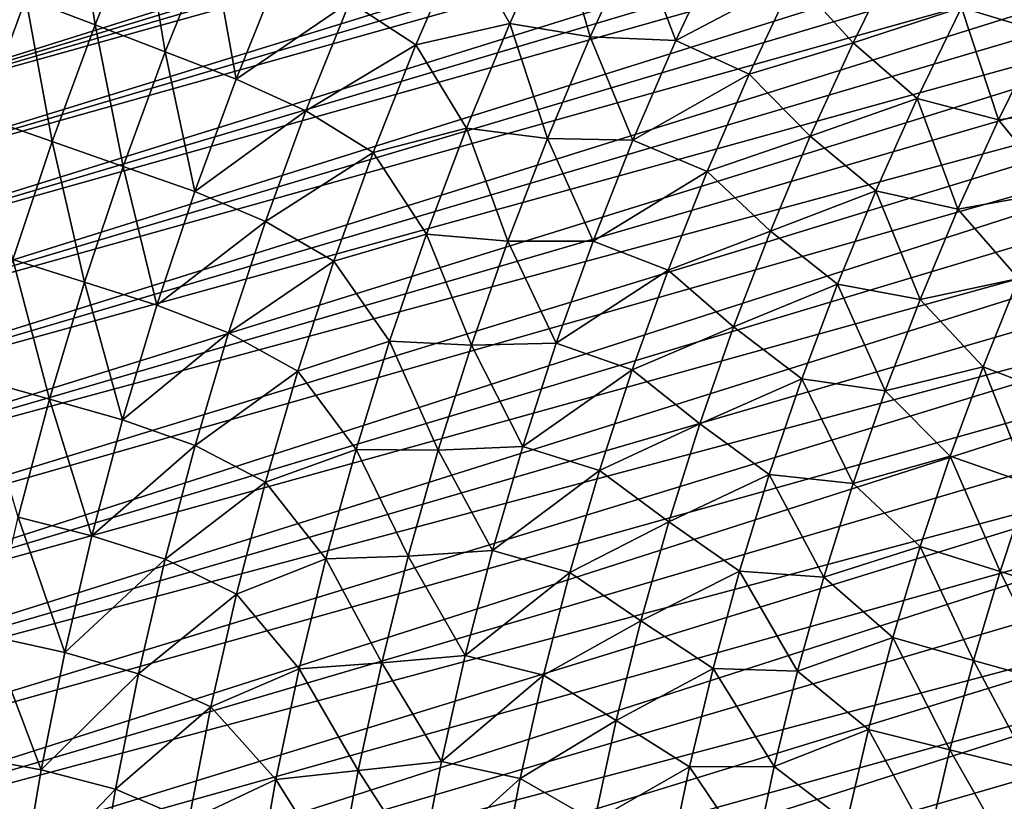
# Model space of a CAD drawing. Header units: millimetres. Extents: x -50 to 50, y -50 to 50.
# Tile 70 of 256: x -43.9 to -32.6, y 7.7 to 16.6. Entities that reach past the tile are written whole.
import ezdxf

# ---------------------------------------------------------------- set-up
doc = ezdxf.new("R2010")
doc.units = ezdxf.units.MM
doc.header["$LTSCALE"] = 65.185185
doc.layers.add('36', color=7, linetype='CONTINUOUS')
doc.layers.add('39', color=7, linetype='CONTINUOUS')

msp = doc.modelspace()

# ---------------------------------------------------------------- linework, layer by layer
at = {"layer": '36', "color": 15, "linetype": 'Continuous', "true_color": 0xaf503c}
for points in [[(-43.819, 16.874, -1.106), (-43.279, 18.215, -1.106), (-43.028, 16.569, -1.773), (-43.819, 16.874, -1.106)], [(-43.028, 16.569, -1.773), (-43.279, 18.215, -1.106), (-42.497, 17.886, -1.773), (-43.028, 16.569, -1.773)], [(-43.028, 16.569, -1.773), (-42.497, 17.886, -1.773), (-42.228, 16.261, -2.427), (-43.028, 16.569, -1.773)], [(-42.228, 16.261, -2.427), (-42.497, 17.886, -1.773), (-41.707, 17.554, -2.427), (-42.228, 16.261, -2.427)], [(-38.293, 16.583, -4.92), (-38.841, 17.551, -4.316), (-37.761, 17.761, -4.92), (-38.293, 16.583, -4.92)], [(-38.293, 16.583, -4.92), (-37.761, 17.761, -4.92), (-37.375, 16.431, -5.511), (-38.293, 16.583, -4.92)], [(-37.375, 16.431, -5.511), (-37.761, 17.761, -4.92), (-36.851, 17.574, -5.511), (-37.375, 16.431, -5.511)], [(-33.137, 16.766, -7.746), (-32.6, 17.787, -7.746), (-32.221, 16.488, -8.271), (-33.137, 16.766, -7.746)], [(-41.419, 15.95, -3.069), (-42.228, 16.261, -2.427), (-41.707, 17.554, -2.427), (-41.419, 15.95, -3.069)], [(-40.908, 17.217, -3.069), (-41.419, 15.95, -3.069), (-41.707, 17.554, -2.427), (-40.908, 17.217, -3.069)], [(-39.366, 16.34, -4.316), (-40.12, 16.831, -3.699), (-38.841, 17.551, -4.316), (-39.366, 16.34, -4.316)], [(-39.366, 16.34, -4.316), (-38.841, 17.551, -4.316), (-38.293, 16.583, -4.92), (-39.366, 16.34, -4.316)], [(-37.375, 16.431, -5.511), (-36.851, 17.574, -5.511), (-36.397, 16.388, -6.09), (-37.375, 16.431, -5.511)], [(-36.397, 16.388, -6.09), (-36.851, 17.574, -5.511), (-35.872, 17.509, -6.09), (-36.397, 16.388, -6.09)], [(-36.397, 16.388, -6.09), (-35.872, 17.509, -6.09), (-35.048, 17.102, -6.655), (-36.397, 16.388, -6.09)], [(-34.375, 16.364, -7.207), (-35.048, 17.102, -6.655), (-33.855, 17.415, -7.207), (-34.375, 16.364, -7.207)], [(-34.375, 16.364, -7.207), (-33.855, 17.415, -7.207), (-33.137, 16.766, -7.746), (-34.375, 16.364, -7.207)], [(-41.419, 15.95, -3.069), (-40.908, 17.217, -3.069), (-40.12, 16.831, -3.699), (-41.419, 15.95, -3.069)], [(-44.318, 15.516, -1.106), (-44.602, 17.175, -0.427), (-43.819, 16.874, -1.106), (-44.318, 15.516, -1.106)], [(-35.562, 16.006, -6.655), (-36.397, 16.388, -6.09), (-35.048, 17.102, -6.655), (-35.562, 16.006, -6.655)], [(-35.562, 16.006, -6.655), (-35.048, 17.102, -6.655), (-34.375, 16.364, -7.207), (-35.562, 16.006, -6.655)], [(-44.318, 15.516, -1.106), (-43.819, 16.874, -1.106), (-43.518, 15.236, -1.773), (-44.318, 15.516, -1.106)], [(-43.518, 15.236, -1.773), (-43.819, 16.874, -1.106), (-43.028, 16.569, -1.773), (-43.518, 15.236, -1.773)], [(-40.62, 15.586, -3.699), (-41.419, 15.95, -3.069), (-40.12, 16.831, -3.699), (-40.62, 15.586, -3.699)], [(-40.62, 15.586, -3.699), (-40.12, 16.831, -3.699), (-39.366, 16.34, -4.316), (-40.62, 15.586, -3.699)], [(-33.641, 15.729, -7.746), (-34.375, 16.364, -7.207), (-33.137, 16.766, -7.746), (-33.641, 15.729, -7.746)], [(-33.641, 15.729, -7.746), (-33.137, 16.766, -7.746), (-32.715, 15.485, -8.271), (-33.641, 15.729, -7.746)], [(-32.715, 15.485, -8.271), (-33.137, 16.766, -7.746), (-32.221, 16.488, -8.271), (-32.715, 15.485, -8.271)], [(-43.518, 15.236, -1.773), (-43.028, 16.569, -1.773), (-42.708, 14.953, -2.427), (-43.518, 15.236, -1.773)], [(-42.708, 14.953, -2.427), (-43.028, 16.569, -1.773), (-42.228, 16.261, -2.427), (-42.708, 14.953, -2.427)], [(-38.788, 15.389, -4.92), (-39.366, 16.34, -4.316), (-38.293, 16.583, -4.92), (-38.788, 15.389, -4.92)], [(-38.788, 15.389, -4.92), (-38.293, 16.583, -4.92), (-37.863, 15.273, -5.511), (-38.788, 15.389, -4.92)], [(-37.863, 15.273, -5.511), (-38.293, 16.583, -4.92), (-37.375, 16.431, -5.511), (-37.863, 15.273, -5.511)], [(-37.863, 15.273, -5.511), (-37.375, 16.431, -5.511), (-36.888, 15.252, -6.09), (-37.863, 15.273, -5.511)], [(-36.888, 15.252, -6.09), (-37.375, 16.431, -5.511), (-36.397, 16.388, -6.09), (-36.888, 15.252, -6.09)], [(-32.715, 15.485, -8.271), (-32.221, 16.488, -8.271), (-31.582, 15.646, -8.783), (-32.715, 15.485, -8.271)], [(-39.853, 15.113, -4.316), (-40.62, 15.586, -3.699), (-39.366, 16.34, -4.316), (-39.853, 15.113, -4.316)], [(-39.853, 15.113, -4.316), (-39.366, 16.34, -4.316), (-38.788, 15.389, -4.92), (-39.853, 15.113, -4.316)], [(-36.888, 15.252, -6.09), (-36.397, 16.388, -6.09), (-35.562, 16.006, -6.655), (-36.888, 15.252, -6.09)], [(-34.863, 15.298, -7.207), (-35.562, 16.006, -6.655), (-34.375, 16.364, -7.207), (-34.863, 15.298, -7.207)], [(-34.863, 15.298, -7.207), (-34.375, 16.364, -7.207), (-33.641, 15.729, -7.746), (-34.863, 15.298, -7.207)], [(-41.89, 14.667, -3.069), (-42.708, 14.953, -2.427), (-42.228, 16.261, -2.427), (-41.89, 14.667, -3.069)], [(-41.419, 15.95, -3.069), (-41.89, 14.667, -3.069), (-42.228, 16.261, -2.427), (-41.419, 15.95, -3.069)], [(-36.041, 14.896, -6.655), (-36.888, 15.252, -6.09), (-35.562, 16.006, -6.655), (-36.041, 14.896, -6.655)], [(-36.041, 14.896, -6.655), (-35.562, 16.006, -6.655), (-34.863, 15.298, -7.207), (-36.041, 14.896, -6.655)], [(-41.89, 14.667, -3.069), (-41.419, 15.95, -3.069), (-40.62, 15.586, -3.699), (-41.89, 14.667, -3.069)], [(-34.114, 14.676, -7.746), (-34.863, 15.298, -7.207), (-33.641, 15.729, -7.746), (-34.114, 14.676, -7.746)], [(-34.114, 14.676, -7.746), (-33.641, 15.729, -7.746), (-33.177, 14.467, -8.271), (-34.114, 14.676, -7.746)], [(-33.177, 14.467, -8.271), (-33.641, 15.729, -7.746), (-32.715, 15.485, -8.271), (-33.177, 14.467, -8.271)], [(-32.048, 14.666, -8.783), (-32.715, 15.485, -8.271), (-31.582, 15.646, -8.783), (-32.048, 14.666, -8.783)], [(-43.966, 13.889, -1.773), (-44.318, 15.516, -1.106), (-43.518, 15.236, -1.773), (-43.966, 13.889, -1.773)], [(-41.081, 14.326, -3.699), (-41.89, 14.667, -3.069), (-40.62, 15.586, -3.699), (-41.081, 14.326, -3.699)], [(-41.081, 14.326, -3.699), (-40.62, 15.586, -3.699), (-39.853, 15.113, -4.316), (-41.081, 14.326, -3.699)], [(-33.177, 14.467, -8.271), (-32.715, 15.485, -8.271), (-32.048, 14.666, -8.783), (-33.177, 14.467, -8.271)], [(-39.246, 14.181, -4.92), (-39.853, 15.113, -4.316), (-38.788, 15.389, -4.92), (-39.246, 14.181, -4.92)], [(-39.246, 14.181, -4.92), (-38.788, 15.389, -4.92), (-38.315, 14.101, -5.511), (-39.246, 14.181, -4.92)], [(-38.315, 14.101, -5.511), (-38.788, 15.389, -4.92), (-37.863, 15.273, -5.511), (-38.315, 14.101, -5.511)], [(-35.317, 14.216, -7.207), (-36.041, 14.896, -6.655), (-34.863, 15.298, -7.207), (-35.317, 14.216, -7.207)], [(-35.317, 14.216, -7.207), (-34.863, 15.298, -7.207), (-34.114, 14.676, -7.746), (-35.317, 14.216, -7.207)], [(-43.966, 13.889, -1.773), (-43.518, 15.236, -1.773), (-43.148, 13.631, -2.427), (-43.966, 13.889, -1.773)], [(-43.148, 13.631, -2.427), (-43.518, 15.236, -1.773), (-42.708, 14.953, -2.427), (-43.148, 13.631, -2.427)], [(-38.315, 14.101, -5.511), (-37.863, 15.273, -5.511), (-37.343, 14.1, -6.09), (-38.315, 14.101, -5.511)], [(-37.343, 14.1, -6.09), (-37.863, 15.273, -5.511), (-36.888, 15.252, -6.09), (-37.343, 14.1, -6.09)], [(-37.343, 14.1, -6.09), (-36.888, 15.252, -6.09), (-36.041, 14.896, -6.655), (-37.343, 14.1, -6.09)], [(-40.302, 13.872, -4.316), (-41.081, 14.326, -3.699), (-39.853, 15.113, -4.316), (-40.302, 13.872, -4.316)], [(-40.302, 13.872, -4.316), (-39.853, 15.113, -4.316), (-39.246, 14.181, -4.92), (-40.302, 13.872, -4.316)], [(-42.322, 13.37, -3.069), (-43.148, 13.631, -2.427), (-42.708, 14.953, -2.427), (-42.322, 13.37, -3.069)], [(-41.89, 14.667, -3.069), (-42.322, 13.37, -3.069), (-42.708, 14.953, -2.427), (-41.89, 14.667, -3.069)], [(-36.486, 13.771, -6.655), (-37.343, 14.1, -6.09), (-36.041, 14.896, -6.655), (-36.486, 13.771, -6.655)], [(-36.486, 13.771, -6.655), (-36.041, 14.896, -6.655), (-35.317, 14.216, -7.207), (-36.486, 13.771, -6.655)], [(-42.322, 13.37, -3.069), (-41.89, 14.667, -3.069), (-41.081, 14.326, -3.699), (-42.322, 13.37, -3.069)], [(-34.553, 13.61, -7.746), (-35.317, 14.216, -7.207), (-34.114, 14.676, -7.746), (-34.553, 13.61, -7.746)], [(-34.553, 13.61, -7.746), (-34.114, 14.676, -7.746), (-33.608, 13.436, -8.271), (-34.553, 13.61, -7.746)], [(-33.608, 13.436, -8.271), (-34.114, 14.676, -7.746), (-33.177, 14.467, -8.271), (-33.608, 13.436, -8.271)], [(-32.485, 13.673, -8.783), (-33.177, 14.467, -8.271), (-32.048, 14.666, -8.783), (-32.485, 13.673, -8.783)], [(-33.608, 13.436, -8.271), (-33.177, 14.467, -8.271), (-32.485, 13.673, -8.783), (-33.608, 13.436, -8.271)], [(-41.503, 13.053, -3.699), (-42.322, 13.37, -3.069), (-41.081, 14.326, -3.699), (-41.503, 13.053, -3.699)], [(-41.503, 13.053, -3.699), (-41.081, 14.326, -3.699), (-40.302, 13.872, -4.316), (-41.503, 13.053, -3.699)], [(-39.666, 12.958, -4.92), (-40.302, 13.872, -4.316), (-39.246, 14.181, -4.92), (-39.666, 12.958, -4.92)], [(-39.666, 12.958, -4.92), (-39.246, 14.181, -4.92), (-38.73, 12.915, -5.511), (-39.666, 12.958, -4.92)], [(-38.73, 12.915, -5.511), (-39.246, 14.181, -4.92), (-38.315, 14.101, -5.511), (-38.73, 12.915, -5.511)], [(-35.738, 13.122, -7.207), (-36.486, 13.771, -6.655), (-35.317, 14.216, -7.207), (-35.738, 13.122, -7.207)], [(-35.738, 13.122, -7.207), (-35.317, 14.216, -7.207), (-34.553, 13.61, -7.746), (-35.738, 13.122, -7.207)], [(-38.73, 12.915, -5.511), (-38.315, 14.101, -5.511), (-37.762, 12.935, -6.09), (-38.73, 12.915, -5.511)], [(-37.762, 12.935, -6.09), (-38.315, 14.101, -5.511), (-37.343, 14.1, -6.09), (-37.762, 12.935, -6.09)], [(-37.762, 12.935, -6.09), (-37.343, 14.1, -6.09), (-36.486, 13.771, -6.655), (-37.762, 12.935, -6.09)], [(-44.373, 12.529, -1.773), (-43.966, 13.889, -1.773), (-43.548, 12.296, -2.427), (-44.373, 12.529, -1.773)], [(-43.548, 12.296, -2.427), (-43.966, 13.889, -1.773), (-43.148, 13.631, -2.427), (-43.548, 12.296, -2.427)], [(-40.712, 12.618, -4.316), (-41.503, 13.053, -3.699), (-40.302, 13.872, -4.316), (-40.712, 12.618, -4.316)], [(-40.712, 12.618, -4.316), (-40.302, 13.872, -4.316), (-39.666, 12.958, -4.92), (-40.712, 12.618, -4.316)], [(-36.895, 12.633, -6.655), (-37.762, 12.935, -6.09), (-36.486, 13.771, -6.655), (-36.895, 12.633, -6.655)], [(-36.895, 12.633, -6.655), (-36.486, 13.771, -6.655), (-35.738, 13.122, -7.207), (-36.895, 12.633, -6.655)], [(-42.713, 12.06, -3.069), (-43.548, 12.296, -2.427), (-43.148, 13.631, -2.427), (-42.713, 12.06, -3.069)], [(-42.322, 13.37, -3.069), (-42.713, 12.06, -3.069), (-43.148, 13.631, -2.427), (-42.322, 13.37, -3.069)], [(-34.959, 12.53, -7.746), (-35.738, 13.122, -7.207), (-34.553, 13.61, -7.746), (-34.959, 12.53, -7.746)], [(-34.959, 12.53, -7.746), (-34.553, 13.61, -7.746), (-34.007, 12.392, -8.271), (-34.959, 12.53, -7.746)], [(-34.007, 12.392, -8.271), (-34.553, 13.61, -7.746), (-33.608, 13.436, -8.271), (-34.007, 12.392, -8.271)], [(-32.89, 12.666, -8.783), (-33.608, 13.436, -8.271), (-32.485, 13.673, -8.783), (-32.89, 12.666, -8.783)], [(-32.89, 12.666, -8.783), (-32.485, 13.673, -8.783), (-31.997, 12.322, -9.281), (-32.89, 12.666, -8.783)], [(-34.007, 12.392, -8.271), (-33.608, 13.436, -8.271), (-32.89, 12.666, -8.783), (-34.007, 12.392, -8.271)], [(-42.713, 12.06, -3.069), (-42.322, 13.37, -3.069), (-41.503, 13.053, -3.699), (-42.713, 12.06, -3.069)], [(-41.886, 11.767, -3.699), (-42.713, 12.06, -3.069), (-41.503, 13.053, -3.699), (-41.886, 11.767, -3.699)], [(-41.886, 11.767, -3.699), (-41.503, 13.053, -3.699), (-40.712, 12.618, -4.316), (-41.886, 11.767, -3.699)], [(-36.125, 12.015, -7.207), (-36.895, 12.633, -6.655), (-35.738, 13.122, -7.207), (-36.125, 12.015, -7.207)], [(-36.125, 12.015, -7.207), (-35.738, 13.122, -7.207), (-34.959, 12.53, -7.746), (-36.125, 12.015, -7.207)], [(-40.048, 11.723, -4.92), (-40.712, 12.618, -4.316), (-39.666, 12.958, -4.92), (-40.048, 11.723, -4.92)], [(-40.048, 11.723, -4.92), (-39.666, 12.958, -4.92), (-39.11, 11.717, -5.511), (-40.048, 11.723, -4.92)], [(-39.11, 11.717, -5.511), (-39.666, 12.958, -4.92), (-38.73, 12.915, -5.511), (-39.11, 11.717, -5.511)], [(-38.145, 11.758, -6.09), (-38.73, 12.915, -5.511), (-37.762, 12.935, -6.09), (-38.145, 11.758, -6.09)], [(-38.145, 11.758, -6.09), (-37.762, 12.935, -6.09), (-36.895, 12.633, -6.655), (-38.145, 11.758, -6.09)], [(-39.11, 11.717, -5.511), (-38.73, 12.915, -5.511), (-38.145, 11.758, -6.09), (-39.11, 11.717, -5.511)], [(-41.083, 11.351, -4.316), (-41.886, 11.767, -3.699), (-40.712, 12.618, -4.316), (-41.083, 11.351, -4.316)], [(-41.083, 11.351, -4.316), (-40.712, 12.618, -4.316), (-40.048, 11.723, -4.92), (-41.083, 11.351, -4.316)], [(-37.269, 11.482, -6.655), (-38.145, 11.758, -6.09), (-36.895, 12.633, -6.655), (-37.269, 11.482, -6.655)], [(-37.269, 11.482, -6.655), (-36.895, 12.633, -6.655), (-36.125, 12.015, -7.207), (-37.269, 11.482, -6.655)], [(-33.265, 11.647, -8.783), (-34.007, 12.392, -8.271), (-32.89, 12.666, -8.783), (-33.265, 11.647, -8.783)], [(-33.265, 11.647, -8.783), (-32.89, 12.666, -8.783), (-32.362, 11.331, -9.281), (-33.265, 11.647, -8.783)], [(-32.362, 11.331, -9.281), (-32.89, 12.666, -8.783), (-31.997, 12.322, -9.281), (-32.362, 11.331, -9.281)], [(-43.906, 10.949, -2.427), (-44.373, 12.529, -1.773), (-43.548, 12.296, -2.427), (-43.906, 10.949, -2.427)], [(-35.331, 11.439, -7.746), (-36.125, 12.015, -7.207), (-34.959, 12.53, -7.746), (-35.331, 11.439, -7.746)], [(-35.331, 11.439, -7.746), (-34.959, 12.53, -7.746), (-34.374, 11.335, -8.271), (-35.331, 11.439, -7.746)], [(-34.374, 11.335, -8.271), (-34.959, 12.53, -7.746), (-34.007, 12.392, -8.271), (-34.374, 11.335, -8.271)], [(-34.374, 11.335, -8.271), (-34.007, 12.392, -8.271), (-33.265, 11.647, -8.783), (-34.374, 11.335, -8.271)], [(-43.064, 10.739, -3.069), (-43.906, 10.949, -2.427), (-43.548, 12.296, -2.427), (-43.064, 10.739, -3.069)], [(-42.713, 12.06, -3.069), (-43.064, 10.739, -3.069), (-43.548, 12.296, -2.427), (-42.713, 12.06, -3.069)], [(-43.064, 10.739, -3.069), (-42.713, 12.06, -3.069), (-41.886, 11.767, -3.699), (-43.064, 10.739, -3.069)], [(-36.478, 10.896, -7.207), (-37.269, 11.482, -6.655), (-36.125, 12.015, -7.207), (-36.478, 10.896, -7.207)], [(-36.478, 10.896, -7.207), (-36.125, 12.015, -7.207), (-35.331, 11.439, -7.746), (-36.478, 10.896, -7.207)], [(-42.229, 10.47, -3.699), (-43.064, 10.739, -3.069), (-41.886, 11.767, -3.699), (-42.229, 10.47, -3.699)], [(-42.229, 10.47, -3.699), (-41.886, 11.767, -3.699), (-41.083, 11.351, -4.316), (-42.229, 10.47, -3.699)], [(-40.392, 10.477, -4.92), (-41.083, 11.351, -4.316), (-40.048, 11.723, -4.92), (-40.392, 10.477, -4.92)], [(-40.392, 10.477, -4.92), (-40.048, 11.723, -4.92), (-39.452, 10.507, -5.511), (-40.392, 10.477, -4.92)], [(-39.452, 10.507, -5.511), (-40.048, 11.723, -4.92), (-39.11, 11.717, -5.511), (-39.452, 10.507, -5.511)], [(-39.452, 10.507, -5.511), (-39.11, 11.717, -5.511), (-38.492, 10.57, -6.09), (-39.452, 10.507, -5.511)], [(-38.492, 10.57, -6.09), (-39.11, 11.717, -5.511), (-38.145, 11.758, -6.09), (-38.492, 10.57, -6.09)], [(-38.492, 10.57, -6.09), (-38.145, 11.758, -6.09), (-37.269, 11.482, -6.655), (-38.492, 10.57, -6.09)], [(-33.608, 10.617, -8.783), (-34.374, 11.335, -8.271), (-33.265, 11.647, -8.783), (-33.608, 10.617, -8.783)], [(-33.608, 10.617, -8.783), (-33.265, 11.647, -8.783), (-32.695, 10.329, -9.281), (-33.608, 10.617, -8.783)], [(-32.695, 10.329, -9.281), (-33.265, 11.647, -8.783), (-32.362, 11.331, -9.281), (-32.695, 10.329, -9.281)], [(-37.607, 10.321, -6.655), (-38.492, 10.57, -6.09), (-37.269, 11.482, -6.655), (-37.607, 10.321, -6.655)], [(-37.607, 10.321, -6.655), (-37.269, 11.482, -6.655), (-36.478, 10.896, -7.207), (-37.607, 10.321, -6.655)], [(-35.669, 10.336, -7.746), (-36.478, 10.896, -7.207), (-35.331, 11.439, -7.746), (-35.669, 10.336, -7.746)], [(-35.669, 10.336, -7.746), (-35.331, 11.439, -7.746), (-34.707, 10.268, -8.271), (-35.669, 10.336, -7.746)], [(-34.707, 10.268, -8.271), (-35.331, 11.439, -7.746), (-34.374, 11.335, -8.271), (-34.707, 10.268, -8.271)], [(-41.415, 10.074, -4.316), (-42.229, 10.47, -3.699), (-41.083, 11.351, -4.316), (-41.415, 10.074, -4.316)], [(-41.415, 10.074, -4.316), (-41.083, 11.351, -4.316), (-40.392, 10.477, -4.92), (-41.415, 10.074, -4.316)], [(-34.707, 10.268, -8.271), (-34.374, 11.335, -8.271), (-33.608, 10.617, -8.783), (-34.707, 10.268, -8.271)], [(-32.695, 10.329, -9.281), (-32.362, 11.331, -9.281), (-31.776, 10.039, -9.765), (-32.695, 10.329, -9.281)], [(-43.375, 9.408, -3.069), (-44.222, 9.592, -2.427), (-43.906, 10.949, -2.427), (-43.375, 9.408, -3.069)], [(-43.064, 10.739, -3.069), (-43.375, 9.408, -3.069), (-43.906, 10.949, -2.427), (-43.064, 10.739, -3.069)], [(-36.797, 9.767, -7.207), (-37.607, 10.321, -6.655), (-36.478, 10.896, -7.207), (-36.797, 9.767, -7.207)], [(-36.797, 9.767, -7.207), (-36.478, 10.896, -7.207), (-35.669, 10.336, -7.746), (-36.797, 9.767, -7.207)], [(-43.375, 9.408, -3.069), (-43.064, 10.739, -3.069), (-42.229, 10.47, -3.699), (-43.375, 9.408, -3.069)], [(-38.801, 9.371, -6.09), (-39.452, 10.507, -5.511), (-38.492, 10.57, -6.09), (-38.801, 9.371, -6.09)], [(-38.801, 9.371, -6.09), (-38.492, 10.57, -6.09), (-37.607, 10.321, -6.655), (-38.801, 9.371, -6.09)], [(-33.919, 9.577, -8.783), (-34.707, 10.268, -8.271), (-33.608, 10.617, -8.783), (-33.919, 9.577, -8.783)], [(-33.919, 9.577, -8.783), (-33.608, 10.617, -8.783), (-32.998, 9.317, -9.281), (-33.919, 9.577, -8.783)], [(-32.998, 9.317, -9.281), (-33.608, 10.617, -8.783), (-32.695, 10.329, -9.281), (-32.998, 9.317, -9.281)], [(-42.532, 9.163, -3.699), (-43.375, 9.408, -3.069), (-42.229, 10.47, -3.699), (-42.532, 9.163, -3.699)], [(-42.532, 9.163, -3.699), (-42.229, 10.47, -3.699), (-41.415, 10.074, -4.316), (-42.532, 9.163, -3.699)], [(-40.697, 9.221, -4.92), (-41.415, 10.074, -4.316), (-40.392, 10.477, -4.92), (-40.697, 9.221, -4.92)], [(-40.697, 9.221, -4.92), (-40.392, 10.477, -4.92), (-39.756, 9.288, -5.511), (-40.697, 9.221, -4.92)], [(-39.756, 9.288, -5.511), (-40.392, 10.477, -4.92), (-39.452, 10.507, -5.511), (-39.756, 9.288, -5.511)], [(-39.756, 9.288, -5.511), (-39.452, 10.507, -5.511), (-38.801, 9.371, -6.09), (-39.756, 9.288, -5.511)], [(-37.909, 9.149, -6.655), (-38.801, 9.371, -6.09), (-37.607, 10.321, -6.655), (-37.909, 9.149, -6.655)], [(-37.909, 9.149, -6.655), (-37.607, 10.321, -6.655), (-36.797, 9.767, -7.207), (-37.909, 9.149, -6.655)], [(-35.973, 9.223, -7.746), (-36.797, 9.767, -7.207), (-35.669, 10.336, -7.746), (-35.973, 9.223, -7.746)], [(-35.973, 9.223, -7.746), (-35.669, 10.336, -7.746), (-35.008, 9.192, -8.271), (-35.973, 9.223, -7.746)], [(-35.008, 9.192, -8.271), (-35.669, 10.336, -7.746), (-34.707, 10.268, -8.271), (-35.008, 9.192, -8.271)], [(-35.008, 9.192, -8.271), (-34.707, 10.268, -8.271), (-33.919, 9.577, -8.783), (-35.008, 9.192, -8.271)], [(-32.998, 9.317, -9.281), (-32.695, 10.329, -9.281), (-32.07, 9.055, -9.765), (-32.998, 9.317, -9.281)], [(-32.07, 9.055, -9.765), (-32.695, 10.329, -9.281), (-31.776, 10.039, -9.765), (-32.07, 9.055, -9.765)], [(-41.707, 8.786, -4.316), (-42.532, 9.163, -3.699), (-41.415, 10.074, -4.316), (-41.707, 8.786, -4.316)], [(-41.707, 8.786, -4.316), (-41.415, 10.074, -4.316), (-40.697, 9.221, -4.92), (-41.707, 8.786, -4.316)], [(-37.08, 8.629, -7.207), (-37.909, 9.149, -6.655), (-36.797, 9.767, -7.207), (-37.08, 8.629, -7.207)], [(-37.08, 8.629, -7.207), (-36.797, 9.767, -7.207), (-35.973, 9.223, -7.746), (-37.08, 8.629, -7.207)], [(-43.644, 8.068, -3.069), (-44.496, 8.225, -2.427), (-44.222, 9.592, -2.427), (-43.644, 8.068, -3.069)], [(-43.375, 9.408, -3.069), (-43.644, 8.068, -3.069), (-44.222, 9.592, -2.427), (-43.375, 9.408, -3.069)], [(-34.197, 8.528, -8.783), (-35.008, 9.192, -8.271), (-33.919, 9.577, -8.783), (-34.197, 8.528, -8.783)], [(-34.197, 8.528, -8.783), (-33.919, 9.577, -8.783), (-33.269, 8.297, -9.281), (-34.197, 8.528, -8.783)], [(-33.269, 8.297, -9.281), (-33.919, 9.577, -8.783), (-32.998, 9.317, -9.281), (-33.269, 8.297, -9.281)], [(-43.644, 8.068, -3.069), (-43.375, 9.408, -3.069), (-42.532, 9.163, -3.699), (-43.644, 8.068, -3.069)], [(-39.073, 8.163, -6.09), (-39.756, 9.288, -5.511), (-38.801, 9.371, -6.09), (-39.073, 8.163, -6.09)], [(-39.073, 8.163, -6.09), (-38.801, 9.371, -6.09), (-37.909, 9.149, -6.655), (-39.073, 8.163, -6.09)], [(-40.963, 7.957, -4.92), (-41.707, 8.786, -4.316), (-40.697, 9.221, -4.92), (-40.963, 7.957, -4.92)], [(-40.963, 7.957, -4.92), (-40.697, 9.221, -4.92), (-40.023, 8.06, -5.511), (-40.963, 7.957, -4.92)], [(-40.023, 8.06, -5.511), (-40.697, 9.221, -4.92), (-39.756, 9.288, -5.511), (-40.023, 8.06, -5.511)], [(-40.023, 8.06, -5.511), (-39.756, 9.288, -5.511), (-39.073, 8.163, -6.09), (-40.023, 8.06, -5.511)], [(-36.242, 8.101, -7.746), (-37.08, 8.629, -7.207), (-35.973, 9.223, -7.746), (-36.242, 8.101, -7.746)], [(-36.242, 8.101, -7.746), (-35.973, 9.223, -7.746), (-35.275, 8.106, -8.271), (-36.242, 8.101, -7.746)], [(-35.275, 8.106, -8.271), (-35.973, 9.223, -7.746), (-35.008, 9.192, -8.271), (-35.275, 8.106, -8.271)], [(-33.269, 8.297, -9.281), (-32.998, 9.317, -9.281), (-32.334, 8.064, -9.765), (-33.269, 8.297, -9.281)], [(-32.334, 8.064, -9.765), (-32.998, 9.317, -9.281), (-32.07, 9.055, -9.765), (-32.334, 8.064, -9.765)], [(-42.794, 7.847, -3.699), (-43.644, 8.068, -3.069), (-42.532, 9.163, -3.699), (-42.794, 7.847, -3.699)], [(-42.794, 7.847, -3.699), (-42.532, 9.163, -3.699), (-41.707, 8.786, -4.316), (-42.794, 7.847, -3.699)], [(-38.175, 7.969, -6.655), (-39.073, 8.163, -6.09), (-37.909, 9.149, -6.655), (-38.175, 7.969, -6.655)], [(-38.175, 7.969, -6.655), (-37.909, 9.149, -6.655), (-37.08, 8.629, -7.207), (-38.175, 7.969, -6.655)], [(-35.275, 8.106, -8.271), (-35.008, 9.192, -8.271), (-34.197, 8.528, -8.783), (-35.275, 8.106, -8.271)], [(-41.959, 7.491, -4.316), (-42.794, 7.847, -3.699), (-41.707, 8.786, -4.316), (-41.959, 7.491, -4.316)], [(-41.959, 7.491, -4.316), (-41.707, 8.786, -4.316), (-40.963, 7.957, -4.92), (-41.959, 7.491, -4.316)], [(-37.328, 7.483, -7.207), (-38.175, 7.969, -6.655), (-37.08, 8.629, -7.207), (-37.328, 7.483, -7.207)], [(-37.328, 7.483, -7.207), (-37.08, 8.629, -7.207), (-36.242, 8.101, -7.746), (-37.328, 7.483, -7.207)], [(-34.444, 7.471, -8.783), (-35.275, 8.106, -8.271), (-34.197, 8.528, -8.783), (-34.444, 7.471, -8.783)], [(-34.444, 7.471, -8.783), (-34.197, 8.528, -8.783), (-33.509, 7.268, -9.281), (-34.444, 7.471, -8.783)], [(-33.509, 7.268, -9.281), (-34.197, 8.528, -8.783), (-33.269, 8.297, -9.281), (-33.509, 7.268, -9.281)], [(-43.871, 6.72, -3.069), (-44.728, 6.851, -2.427), (-44.496, 8.225, -2.427), (-43.871, 6.72, -3.069)], [(-43.644, 8.068, -3.069), (-43.871, 6.72, -3.069), (-44.496, 8.225, -2.427), (-43.644, 8.068, -3.069)], [(-33.509, 7.268, -9.281), (-33.269, 8.297, -9.281), (-32.567, 7.064, -9.765), (-33.509, 7.268, -9.281)], [(-32.567, 7.064, -9.765), (-33.269, 8.297, -9.281), (-32.334, 8.064, -9.765), (-32.567, 7.064, -9.765)], [(-39.307, 6.947, -6.09), (-40.023, 8.06, -5.511), (-39.073, 8.163, -6.09), (-39.307, 6.947, -6.09)], [(-39.307, 6.947, -6.09), (-39.073, 8.163, -6.09), (-38.175, 7.969, -6.655), (-39.307, 6.947, -6.09)], [(-36.476, 6.972, -7.746), (-37.328, 7.483, -7.207), (-36.242, 8.101, -7.746), (-36.476, 6.972, -7.746)], [(-36.476, 6.972, -7.746), (-36.242, 8.101, -7.746), (-35.508, 7.013, -8.271), (-36.476, 6.972, -7.746)], [(-35.508, 7.013, -8.271), (-36.242, 8.101, -7.746), (-35.275, 8.106, -8.271), (-35.508, 7.013, -8.271)], [(-35.508, 7.013, -8.271), (-35.275, 8.106, -8.271), (-34.444, 7.471, -8.783), (-35.508, 7.013, -8.271)], [(-43.871, 6.72, -3.069), (-43.644, 8.068, -3.069), (-42.794, 7.847, -3.699), (-43.871, 6.72, -3.069)], [(-40.252, 6.825, -5.511), (-40.963, 7.957, -4.92), (-40.023, 8.06, -5.511), (-40.252, 6.825, -5.511)], [(-40.252, 6.825, -5.511), (-40.023, 8.06, -5.511), (-39.307, 6.947, -6.09), (-40.252, 6.825, -5.511)], [(-41.19, 6.684, -4.92), (-41.959, 7.491, -4.316), (-40.963, 7.957, -4.92), (-41.19, 6.684, -4.92)], [(-41.19, 6.684, -4.92), (-40.963, 7.957, -4.92), (-40.252, 6.825, -5.511), (-41.19, 6.684, -4.92)], [(-38.403, 6.781, -6.655), (-39.307, 6.947, -6.09), (-38.175, 7.969, -6.655), (-38.403, 6.781, -6.655)], [(-38.403, 6.781, -6.655), (-38.175, 7.969, -6.655), (-37.328, 7.483, -7.207), (-38.403, 6.781, -6.655)], [(-43.015, 6.524, -3.699), (-43.871, 6.72, -3.069), (-42.794, 7.847, -3.699), (-43.015, 6.524, -3.699)], [(-43.015, 6.524, -3.699), (-42.794, 7.847, -3.699), (-41.959, 7.491, -4.316), (-43.015, 6.524, -3.699)]]:
    msp.add_3dface(points, dxfattribs=at)
at = {"layer": '39', "color": 15, "linetype": 'Continuous', "true_color": 0xaf503c}
for points in [[(-18.817, 24.64, 4.5), (-47.059, 15.997, 4.5), (-19.369, 24.209, 4.5), (-18.817, 24.64, 4.5)], [(-46.766, 16.834, 4.5), (-47.059, 15.997, 4.5), (-18.817, 24.64, 4.5), (-46.766, 16.834, 4.5)], [(-19.369, 24.209, 4.5), (-47.059, 15.997, 4.5), (-19.911, 23.765, 4.5), (-19.369, 24.209, 4.5)], [(-19.911, 23.765, 4.5), (-47.337, 15.154, 4.5), (-20.443, 23.309, 4.5), (-19.911, 23.765, 4.5)], [(-47.059, 15.997, 4.5), (-47.337, 15.154, 4.5), (-19.911, 23.765, 4.5), (-47.059, 15.997, 4.5)], [(-20.443, 23.309, 4.5), (-47.337, 15.154, 4.5), (-20.965, 22.841, 4.5), (-20.443, 23.309, 4.5)], [(-20.965, 22.841, 4.5), (-47.337, 15.154, 4.5), (-21.475, 22.361, 4.5), (-20.965, 22.841, 4.5)], [(-21.475, 22.361, 4.5), (-47.6, 14.307, 4.5), (-21.975, 21.87, 4.5), (-21.475, 22.361, 4.5)], [(-47.337, 15.154, 4.5), (-47.6, 14.307, 4.5), (-21.475, 22.361, 4.5), (-47.337, 15.154, 4.5)], [(-21.975, 21.87, 4.5), (-47.6, 14.307, 4.5), (-22.464, 21.368, 4.5), (-21.975, 21.87, 4.5)], [(-22.464, 21.368, 4.5), (-47.847, 13.455, 4.5), (-22.941, 20.855, 4.5), (-22.464, 21.368, 4.5)], [(-47.6, 14.307, 4.5), (-47.847, 13.455, 4.5), (-22.464, 21.368, 4.5), (-47.6, 14.307, 4.5)], [(-22.941, 20.855, 4.5), (-47.847, 13.455, 4.5), (-23.406, 20.332, 4.5), (-22.941, 20.855, 4.5)], [(-23.406, 20.332, 4.5), (-48.08, 12.599, 4.5), (-23.86, 19.797, 4.5), (-23.406, 20.332, 4.5)], [(-47.847, 13.455, 4.5), (-48.08, 12.599, 4.5), (-23.406, 20.332, 4.5), (-47.847, 13.455, 4.5)], [(-23.86, 19.797, 4.5), (-48.08, 12.599, 4.5), (-24.301, 19.253, 4.5), (-23.86, 19.797, 4.5)], [(-24.301, 19.253, 4.5), (-48.297, 11.739, 4.5), (-24.73, 18.699, 4.5), (-24.301, 19.253, 4.5)], [(-48.08, 12.599, 4.5), (-48.297, 11.739, 4.5), (-24.301, 19.253, 4.5), (-48.08, 12.599, 4.5)], [(-24.73, 18.699, 4.5), (-48.297, 11.739, 4.5), (-25.146, 18.136, 4.5), (-24.73, 18.699, 4.5)], [(-25.146, 18.136, 4.5), (-48.499, 10.875, 4.5), (-25.549, 17.563, 4.5), (-25.146, 18.136, 4.5)], [(-48.297, 11.739, 4.5), (-48.499, 10.875, 4.5), (-25.146, 18.136, 4.5), (-48.297, 11.739, 4.5)], [(-25.549, 17.563, 4.5), (-48.499, 10.875, 4.5), (-25.94, 16.981, 4.5), (-25.549, 17.563, 4.5)], [(-25.94, 16.981, 4.5), (-48.685, 10.008, 4.5), (-26.317, 16.39, 4.5), (-25.94, 16.981, 4.5)], [(-48.499, 10.875, 4.5), (-48.685, 10.008, 4.5), (-25.94, 16.981, 4.5), (-48.499, 10.875, 4.5)], [(-26.317, 16.39, 4.5), (-48.856, 9.137, 4.5), (-26.68, 15.792, 4.5), (-26.317, 16.39, 4.5)], [(-48.685, 10.008, 4.5), (-48.856, 9.137, 4.5), (-26.317, 16.39, 4.5), (-48.685, 10.008, 4.5)], [(-26.68, 15.792, 4.5), (-48.856, 9.137, 4.5), (-27.03, 15.185, 4.5), (-26.68, 15.792, 4.5)], [(-27.03, 15.185, 4.5), (-49.011, 8.264, 4.5), (-27.367, 14.57, 4.5), (-27.03, 15.185, 4.5)], [(-48.856, 9.137, 4.5), (-49.011, 8.264, 4.5), (-27.03, 15.185, 4.5), (-48.856, 9.137, 4.5)], [(-27.367, 14.57, 4.5), (-49.011, 8.264, 4.5), (-27.689, 13.948, 4.5), (-27.367, 14.57, 4.5)], [(-27.689, 13.948, 4.5), (-49.151, 7.388, 4.5), (-27.997, 13.319, 4.5), (-27.689, 13.948, 4.5)], [(-49.011, 8.264, 4.5), (-49.151, 7.388, 4.5), (-27.689, 13.948, 4.5), (-49.011, 8.264, 4.5)], [(-27.997, 13.319, 4.5), (-49.275, 6.509, 4.5), (-28.291, 12.682, 4.5), (-27.997, 13.319, 4.5)], [(-49.151, 7.388, 4.5), (-49.275, 6.509, 4.5), (-27.997, 13.319, 4.5), (-49.151, 7.388, 4.5)], [(-28.291, 12.682, 4.5), (-49.275, 6.509, 4.5), (-28.57, 12.04, 4.5), (-28.291, 12.682, 4.5)], [(-28.57, 12.04, 4.5), (-49.383, 5.629, 4.5), (-28.835, 11.391, 4.5), (-28.57, 12.04, 4.5)], [(-49.275, 6.509, 4.5), (-49.383, 5.629, 4.5), (-28.57, 12.04, 4.5), (-49.275, 6.509, 4.5)], [(-28.835, 11.391, 4.5), (-49.476, 4.746, 4.5), (-29.085, 10.737, 4.5), (-28.835, 11.391, 4.5)], [(-49.383, 5.629, 4.5), (-49.476, 4.746, 4.5), (-28.835, 11.391, 4.5), (-49.383, 5.629, 4.5)], [(-29.085, 10.737, 4.5), (-49.476, 4.746, 4.5), (-29.32, 10.077, 4.5), (-29.085, 10.737, 4.5)], [(-49.476, 4.746, 4.5), (-49.552, 3.863, 4.5), (-29.32, 10.077, 4.5), (-49.476, 4.746, 4.5)], [(-29.32, 10.077, 4.5), (-49.552, 3.863, 4.5), (-29.54, 9.412, 4.5), (-29.32, 10.077, 4.5)], [(-29.54, 9.412, 4.5), (-49.613, 2.978, 4.5), (-29.745, 8.742, 4.5), (-29.54, 9.412, 4.5)], [(-49.552, 3.863, 4.5), (-49.613, 2.978, 4.5), (-29.54, 9.412, 4.5), (-49.552, 3.863, 4.5)], [(-29.745, 8.742, 4.5), (-49.613, 2.978, 4.5), (-29.935, 8.067, 4.5), (-29.745, 8.742, 4.5)], [(-49.613, 2.978, 4.5), (-49.659, 2.092, 4.5), (-29.935, 8.067, 4.5), (-49.613, 2.978, 4.5)], [(-29.935, 8.067, 4.5), (-49.659, 2.092, 4.5), (-30.11, 7.389, 4.5), (-29.935, 8.067, 4.5)]]:
    msp.add_3dface(points, dxfattribs=at)

doc.saveas('drawing.dxf')
